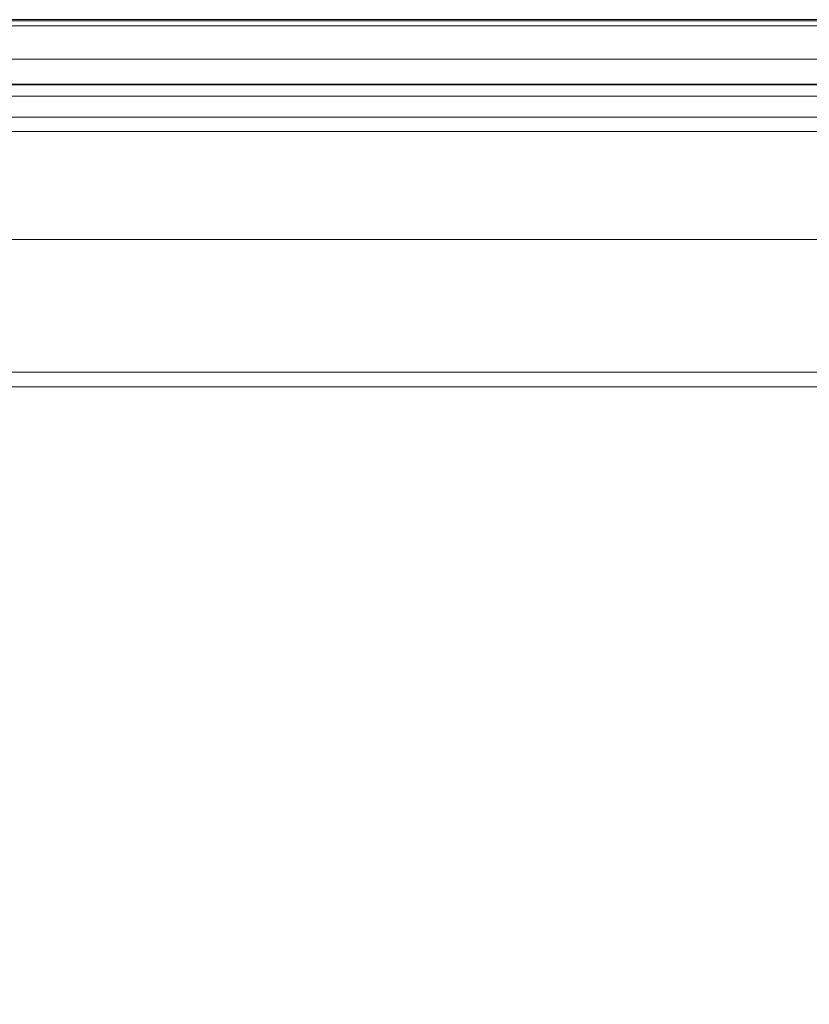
# Model space of a CAD drawing. Header units: millimetres. Extents: x -521669 to 178656, y -69521 to 433382.
# Tile 37 of 256: x -499838 to -499729, y 411005 to 411141. Entities that reach past the tile are written whole.
import ezdxf

# ---------------------------------------------------------------- set-up
doc = ezdxf.new("R2010")
doc.units = ezdxf.units.MM
doc.layers.add('PDF5_Geometry', color=7, linetype='Continuous', true_color=0xaaaaaa)

# ---------------------------------------------------------------- blocks, each defined once
blk = doc.blocks.new('ftfyjjj')
at = {"layer": 'PDF5_Geometry', "color": 3, "lineweight": 18, "true_color": 0x00ff00}
for points in [[(25730.26, 8192.42), (26226.24, 8192.42)], [(25730.26, 8192.42), (26226.24, 8192.42)], [(25703.23, 8186.91), (26253.26, 8186.91)], [(26226.24, 8178.87), (25730.26, 8178.87)], [(26226.24, 8178.87), (25730.26, 8178.87)], [(25703.23, 8176.89), (26253.26, 8176.89)], [(26233.26, 8176.89), (25723.24, 8176.89)], [(25728.25, 8176.89), (26228.25, 8176.89)], [(25728.25, 8176.89), (26228.25, 8176.89)], [(25728.25, 8161.9), (26228.25, 8161.9)], [(25668.24, 8143.45), (26288.26, 8143.45), (26288.26, 8141.44), (26288.26, 8143.45), (25668.24, 8143.45), (25668.24, 8141.44)], [(26233.26, 8143.45), (25723.24, 8143.45)], [(25728.25, 8143.45), (26228.25, 8143.45)], [(26226.74, 8143.45), (25729.76, 8143.45)], [(26288.26, 8141.44), (25668.24, 8141.44)], [(25728.25, 8141.44), (26228.25, 8141.44), (26228.25, 7985.44), (26228.25, 8141.44), (25728.25, 8141.44), (25728.25, 7985.44)]]:
    blk.add_lwpolyline(points, close=True, dxfattribs=at)
for points in [[(26226.24, 8192.42), (25730.26, 8192.42)], [(26226.24, 8192.42), (25730.26, 8192.42)], [(26226.24, 8192.42), (25730.26, 8192.42)], [(26226.24, 8192.42), (25730.26, 8192.42)], [(25730.26, 8183.45), (26226.24, 8183.45), (25730.26, 8183.45)], [(25730.26, 8181.8), (26226.24, 8181.8)], [(26226.24, 8183.45), (25730.26, 8183.45), (25730.26, 8183.42), (25730.26, 8183.21), (25730.26, 8182.89), (25730.26, 8182.43), (25730.26, 8181.94), (25730.26, 8181.37), (25730.26, 8180.81), (25730.26, 8180.24), (25730.26, 8179.75), (25730.26, 8179.36), (25730.26, 8179.04), (25730.26, 8178.9), (25730.26, 8178.87), (25730.26, 8179.01), (25730.26, 8179.26), (25730.26, 8179.64), (25730.26, 8180.1), (25730.26, 8180.63), (25730.26, 8181.2), (25730.26, 8181.8), (26226.24, 8181.8)], [(26226.24, 8183.45), (25730.26, 8183.45)], [(25730.26, 8181.8), (26226.24, 8181.8)], [(26226.24, 8183.45), (25730.26, 8183.45), (25730.26, 8183.42), (25730.26, 8183.21), (25730.26, 8182.89), (25730.26, 8182.43), (25730.26, 8181.94), (25730.26, 8181.37), (25730.26, 8180.81), (25730.26, 8180.24), (25730.26, 8179.75), (25730.26, 8179.36), (25730.26, 8179.04), (25730.26, 8178.9), (25730.26, 8178.87), (25730.26, 8179.01), (25730.26, 8179.26), (25730.26, 8179.64), (25730.26, 8180.1), (25730.26, 8180.63), (25730.26, 8181.2), (25730.26, 8181.8), (26226.24, 8181.8)], [(26226.24, 8183.45), (25730.26, 8183.45)], [(25730.26, 8181.8), (26226.24, 8181.8)], [(26226.24, 8192.27), (25730.26, 8192.27), (25730.26, 8183.38), (26226.24, 8183.38)], [(26226.24, 8183.38), (25730.26, 8183.38), (26226.24, 8183.38), (25730.26, 8183.38), (25730.26, 8192.27), (26226.24, 8192.27)], [(26226.24, 8183.38), (25730.26, 8183.38), (25730.26, 8192.27), (26226.24, 8192.27)], [(26226.24, 8183.38), (25730.26, 8183.38), (25730.26, 8192.27), (26226.24, 8192.27)], [(26226.24, 8183.38), (25730.26, 8183.38), (25730.26, 8192.27), (26226.24, 8192.27)], [(26226.24, 8183.38), (25730.26, 8183.38), (25730.26, 8192.27), (26226.24, 8192.27)], [(26226.24, 8183.38), (25730.26, 8183.38)], [(26226.24, 8192.42), (25730.26, 8192.42)], [(26226.24, 8192.42), (25730.26, 8192.42)], [(26226.24, 8192.42), (25730.26, 8192.42)], [(26226.24, 8192.42), (25730.26, 8192.42)], [(26226.24, 8192.42), (25730.26, 8192.42)], [(26226.24, 8192.27), (25730.26, 8192.27), (25730.26, 8192.34), (25730.26, 8192.42), (25730.26, 8192.34), (25730.26, 8192.27), (25730.26, 8192.17), (25730.26, 8192.06), (25730.26, 8191.92), (25730.26, 8191.78), (25730.26, 8191.67), (25730.26, 8191.57), (26226.24, 8191.57)], [(26226.24, 8192.27), (25730.26, 8192.27), (25730.26, 8192.34), (25730.26, 8192.42), (25730.26, 8192.34), (25730.26, 8192.27), (25730.26, 8192.17), (25730.26, 8192.06), (25730.26, 8191.92), (25730.26, 8191.78), (25730.26, 8191.67), (25730.26, 8191.57), (26226.24, 8191.57)], [(26226.24, 8192.27), (25730.26, 8192.27), (26226.24, 8192.27), (25730.26, 8192.27), (26226.24, 8192.27)], [(26226.24, 8191.57), (25730.26, 8191.57), (25730.26, 8191.67), (25730.26, 8191.78), (25730.26, 8191.92), (25730.26, 8192.06), (25730.26, 8192.17), (25730.26, 8192.27), (25730.26, 8192.34), (25730.26, 8192.42), (25730.26, 8192.34), (25730.26, 8192.27), (25730.26, 8183.38), (26226.24, 8183.38)], [(26226.24, 8191.57), (25730.26, 8191.57), (25730.26, 8191.67), (25730.26, 8191.78), (25730.26, 8191.92), (25730.26, 8192.06), (25730.26, 8192.17), (25730.26, 8192.27), (25730.26, 8192.34), (25730.26, 8192.42), (25730.26, 8192.34), (25730.26, 8192.27), (25730.26, 8183.38), (26226.24, 8183.38)], [(26226.24, 8191.57), (25730.26, 8191.57), (25730.26, 8191.67), (25730.26, 8191.78), (25730.26, 8191.92), (25730.26, 8192.06), (25730.26, 8192.17), (25730.26, 8192.27), (25730.26, 8192.34), (25730.26, 8192.42), (25730.26, 8192.34), (25730.26, 8192.27), (25730.26, 8183.38), (26226.24, 8183.38)], [(26226.24, 8192.27), (25730.26, 8192.27), (25730.26, 8183.38), (26226.24, 8183.38)], [(26226.24, 8192.27), (25730.26, 8192.27)], [(25730.26, 8191.57), (26226.24, 8191.57)], [(26226.24, 8183.38), (25730.26, 8183.38), (25730.26, 8192.27), (25730.26, 8192.34), (25730.26, 8192.42), (25730.26, 8192.34), (25730.26, 8192.27), (25730.26, 8192.17), (25730.26, 8192.06), (25730.26, 8191.92), (25730.26, 8191.78), (25730.26, 8191.67), (25730.26, 8191.57), (26226.24, 8191.57)], [(26226.24, 8183.38), (25730.26, 8183.38), (25730.26, 8192.27), (25730.26, 8192.34), (25730.26, 8192.42), (25730.26, 8192.34), (25730.26, 8192.27), (25730.26, 8192.17), (25730.26, 8192.06), (25730.26, 8191.92), (25730.26, 8191.78), (25730.26, 8191.67), (25730.26, 8191.57), (26226.24, 8191.57)], [(26226.24, 8183.38), (25730.26, 8183.38), (25730.26, 8192.27), (25730.26, 8183.38), (25730.26, 8183.45), (26226.24, 8183.45)], [(26226.24, 8192.42), (25730.26, 8192.42)], [(26226.24, 8192.42), (25730.26, 8192.42)], [(26226.24, 8192.42), (25730.26, 8192.42)], [(26226.24, 8192.42), (25730.26, 8192.42)], [(26226.24, 8192.42), (25730.26, 8192.42)], [(26226.24, 8192.42), (25730.26, 8192.42)], [(26226.24, 8192.42), (25730.26, 8192.42)], [(26226.24, 8192.42), (25730.26, 8192.42)], [(26226.24, 8192.42), (25730.26, 8192.42)], [(26226.24, 8192.42), (25730.26, 8192.42)], [(26226.24, 8192.42), (25730.26, 8192.42)], [(26226.24, 8192.42), (25730.26, 8192.42)], [(26226.24, 8192.42), (25730.26, 8192.42)], [(26226.24, 8192.42), (25730.26, 8192.42)], [(26226.24, 8192.42), (25730.26, 8192.42)], [(26226.24, 8192.42), (25730.26, 8192.42)], [(26226.24, 8192.42), (25730.26, 8192.42)], [(26226.24, 8192.42), (25730.26, 8192.42)], [(26226.24, 8192.42), (25730.26, 8192.42)], [(26226.24, 8192.42), (25730.26, 8192.42)], [(26226.24, 8192.42), (25730.26, 8192.42)], [(26226.24, 8192.27), (25730.26, 8192.27)], [(26226.24, 8192.27), (25730.26, 8192.27)], [(26226.24, 8192.27), (25730.26, 8192.27)], [(26226.24, 8192.27), (25730.26, 8192.27)], [(26226.24, 8192.27), (25730.26, 8192.27)], [(26226.24, 8192.27), (25730.26, 8192.27)], [(26226.24, 8192.27), (25730.26, 8192.27)], [(26226.24, 8192.27), (25730.26, 8192.27)], [(26226.24, 8192.27), (25730.26, 8192.27)], [(26226.24, 8192.27), (25730.26, 8192.27)], [(26226.24, 8192.27), (25730.26, 8192.27)], [(26226.24, 8192.27), (25730.26, 8192.27)], [(26226.24, 8192.27), (25730.26, 8192.27)], [(26226.24, 8192.27), (25730.26, 8192.27)], [(26226.24, 8192.27), (25730.26, 8192.27)], [(26226.24, 8192.27), (25730.26, 8192.27)], [(26226.24, 8192.27), (25730.26, 8192.27)], [(26226.24, 8192.27), (25730.26, 8192.27)], [(26226.24, 8192.27), (25730.26, 8192.27)], [(26226.24, 8192.27), (25730.26, 8192.27)], [(25730.26, 8191.57), (26226.24, 8191.57)], [(25730.26, 8191.57), (26226.24, 8191.57)], [(25730.26, 8191.57), (26226.24, 8191.57)], [(25730.26, 8191.57), (26226.24, 8191.57)], [(25730.26, 8191.57), (26226.24, 8191.57)], [(25730.26, 8191.57), (26226.24, 8191.57)], [(25730.26, 8191.57), (26226.24, 8191.57)], [(25730.26, 8191.57), (26226.24, 8191.57)], [(25730.26, 8191.57), (26226.24, 8191.57)], [(25730.26, 8191.57), (26226.24, 8191.57)], [(25730.26, 8191.57), (26226.24, 8191.57)], [(26226.24, 8183.45), (25730.26, 8183.38), (26226.24, 8183.45)], [(26226.24, 8181.8), (25730.26, 8181.8), (26226.24, 8181.8)], [(26226.24, 8191.57), (25730.26, 8191.57)], [(25730.26, 8181.8), (26226.24, 8181.8)], [(25730.26, 8191.57), (26226.24, 8191.57)], [(25730.26, 8191.57), (26226.24, 8191.57)], [(25730.26, 8191.57), (26226.24, 8191.57)], [(25730.26, 8191.57), (26226.24, 8191.57)], [(25730.26, 8191.57), (26226.24, 8191.57)], [(25730.26, 8191.57), (26226.24, 8191.57)], [(25730.26, 8191.57), (26226.24, 8191.57)], [(25730.26, 8191.57), (26226.24, 8191.57)], [(25730.26, 8191.57), (26226.24, 8191.57)], [(25730.26, 8191.57), (26226.24, 8191.57)], [(26226.24, 8181.8), (25730.26, 8181.8), (26226.24, 8181.8)], [(26226.24, 8183.45), (25730.26, 8183.45), (25730.26, 8183.42), (25730.26, 8183.21), (25730.26, 8182.89), (25730.26, 8182.43), (25730.26, 8181.94), (25730.26, 8181.37), (25730.26, 8180.81), (25730.26, 8180.24), (25730.26, 8179.75), (25730.26, 8179.36), (25730.26, 8179.04), (25730.26, 8178.9), (25730.26, 8178.87), (25730.26, 8179.01), (25730.26, 8179.26), (25730.26, 8179.64), (25730.26, 8180.1), (25730.26, 8180.63), (25730.26, 8181.2), (25730.26, 8181.8), (25730.26, 8191.57), (26226.24, 8191.57)], [(25730.26, 8191.57), (26226.24, 8191.57)], [(25730.26, 8191.57), (26226.24, 8191.57)], [(25730.26, 8191.57), (26226.24, 8191.57)], [(25728.25, 8186.91), (26228.25, 8186.91)], [(26228.25, 8186.91), (25728.25, 8186.91)], [(26226.24, 8183.45), (25730.26, 8183.45)], [(26226.24, 8183.45), (25730.26, 8183.45)], [(26226.24, 8183.45), (25730.26, 8183.45)], [(26226.24, 8183.45), (25730.26, 8183.45)], [(26226.24, 8183.45), (25730.26, 8183.45)], [(26226.24, 8183.45), (25730.26, 8183.45)], [(26226.24, 8183.45), (25730.26, 8183.45)], [(26226.24, 8183.45), (25730.26, 8183.45)], [(26226.24, 8183.45), (25730.26, 8183.45)], [(26226.24, 8183.45), (25730.26, 8183.45)], [(26226.24, 8183.45), (25730.26, 8183.45)], [(26226.24, 8183.45), (25730.26, 8183.45)], [(26226.24, 8183.45), (25730.26, 8183.45)], [(26226.24, 8183.45), (25730.26, 8183.45)], [(26226.24, 8183.45), (25730.26, 8183.45)], [(26226.24, 8183.45), (25730.26, 8183.45)], [(26226.24, 8183.45), (25730.26, 8183.45)], [(26226.24, 8183.45), (25730.26, 8183.45)], [(26226.24, 8183.45), (25730.26, 8183.45)], [(26226.24, 8183.45), (25730.26, 8183.45)], [(26226.24, 8183.45), (25730.26, 8183.45)], [(26226.24, 8183.45), (25730.26, 8183.45)], [(26226.24, 8183.45), (25730.26, 8183.45)], [(26226.24, 8183.45), (25730.26, 8183.45)], [(26226.24, 8183.45), (25730.26, 8183.45)], [(25730.26, 8183.38), (26226.24, 8183.38)], [(25730.26, 8183.38), (26226.24, 8183.38)], [(25730.26, 8183.38), (26226.24, 8183.38)], [(25730.26, 8183.38), (26226.24, 8183.38)], [(25730.26, 8183.38), (26226.24, 8183.38)], [(25730.26, 8183.38), (26226.24, 8183.38)], [(25730.26, 8183.38), (26226.24, 8183.38)], [(25730.26, 8183.38), (26226.24, 8183.38)], [(25730.26, 8183.38), (26226.24, 8183.38)], [(25730.26, 8183.38), (26226.24, 8183.38)], [(25730.26, 8183.38), (26226.24, 8183.38)], [(25730.26, 8183.38), (26226.24, 8183.38)], [(25730.26, 8183.38), (26226.24, 8183.38)], [(25730.26, 8183.38), (26226.24, 8183.38)], [(25730.26, 8183.38), (26226.24, 8183.38)], [(25730.26, 8183.38), (26226.24, 8183.38)], [(25730.26, 8183.38), (26226.24, 8183.38)], [(25730.26, 8181.8), (26226.24, 8181.8)], [(25730.26, 8181.8), (26226.24, 8181.8)], [(25730.26, 8181.8), (26226.24, 8181.8)], [(25730.26, 8181.8), (26226.24, 8181.8)], [(25730.26, 8181.8), (26226.24, 8181.8)], [(25730.26, 8181.8), (26226.24, 8181.8)], [(25730.26, 8181.8), (26226.24, 8181.8)], [(25730.26, 8181.8), (26226.24, 8181.8)], [(25730.26, 8181.8), (26226.24, 8181.8)], [(25730.26, 8181.8), (26226.24, 8181.8)], [(25730.26, 8181.8), (26226.24, 8181.8)], [(25730.26, 8181.8), (26226.24, 8181.8)], [(25730.26, 8181.8), (26226.24, 8181.8)], [(25730.26, 8181.8), (26226.24, 8181.8)], [(25730.26, 8181.8), (26226.24, 8181.8)], [(25730.26, 8181.8), (26226.24, 8181.8)], [(25730.26, 8181.8), (26226.24, 8181.8)], [(25730.26, 8181.8), (26226.24, 8181.8)], [(25730.26, 8181.8), (26226.24, 8181.8)], [(25730.26, 8181.8), (26226.24, 8181.8)], [(25730.26, 8181.8), (26226.24, 8181.8)], [(25730.26, 8181.8), (26226.24, 8181.8)], [(25730.26, 8181.8), (26226.24, 8181.8)], [(25730.26, 8181.8), (26226.24, 8181.8)], [(25730.26, 8178.87), (26226.24, 8178.87)], [(25730.26, 8178.87), (26226.24, 8178.87)], [(25730.26, 8178.87), (26226.24, 8178.87)], [(25730.26, 8178.87), (26226.24, 8178.87)], [(25730.26, 8178.87), (26226.24, 8178.87)], [(25730.26, 8178.87), (26226.24, 8178.87)], [(25730.26, 8178.87), (26226.24, 8178.87)], [(25730.26, 8178.87), (26226.24, 8178.87)], [(25730.26, 8178.87), (26226.24, 8178.87)], [(25730.26, 8178.87), (26226.24, 8178.87)], [(25730.26, 8178.87), (26226.24, 8178.87)], [(25730.26, 8178.87), (26226.24, 8178.87)], [(25730.26, 8178.87), (26226.24, 8178.87)], [(25730.26, 8178.87), (26226.24, 8178.87)], [(25730.26, 8178.87), (26226.24, 8178.87)], [(25730.26, 8178.87), (26226.24, 8178.87)], [(25730.26, 8178.87), (26226.24, 8178.87)], [(25730.26, 8178.87), (26226.24, 8178.87)], [(25730.26, 8178.87), (26226.24, 8178.87)], [(25730.26, 8178.87), (26226.24, 8178.87)], [(25730.26, 8178.87), (26226.24, 8178.87)], [(25730.26, 8178.87), (26226.24, 8178.87)], [(25730.26, 8178.87), (26226.24, 8178.87)], [(25730.26, 8178.87), (26226.24, 8178.87)], [(25730.26, 8178.87), (26226.24, 8178.87)], [(25730.26, 8178.87), (26226.24, 8178.87)], [(25730.26, 8178.87), (26226.24, 8178.87)], [(25730.26, 8178.87), (26226.24, 8178.87)], [(25730.26, 8178.87), (26226.24, 8178.87)], [(25730.26, 8178.87), (26226.24, 8178.87)], [(25728.25, 8176.89), (26228.25, 8176.89)], [(26228.25, 8176.89), (25728.25, 8176.89)], [(26233.26, 8143.45), (25723.24, 8143.45)], [(25723.24, 8143.45), (26233.26, 8143.45)], [(25728.25, 8143.45), (26228.25, 8143.45)], [(26228.25, 8143.45), (25728.25, 8143.45)], [(25728.25, 8143.45), (26228.25, 8143.45)], [(25728.25, 8143.45), (26228.25, 8143.45)], [(26228.25, 8143.45), (25728.25, 8143.45)], [(25728.25, 8143.45), (26228.25, 8143.45)], [(25728.25, 8143.45), (26228.25, 8143.45)], [(26228.25, 8143.45), (25728.25, 8143.45)]]:
    blk.add_lwpolyline(points, dxfattribs=at)

msp = doc.modelspace()

# ---------------------------------------------------------------- block references
msp.add_blockref('ftfyjjj', (-525616.356126, 402948.950929))

doc.saveas('drawing.dxf')
